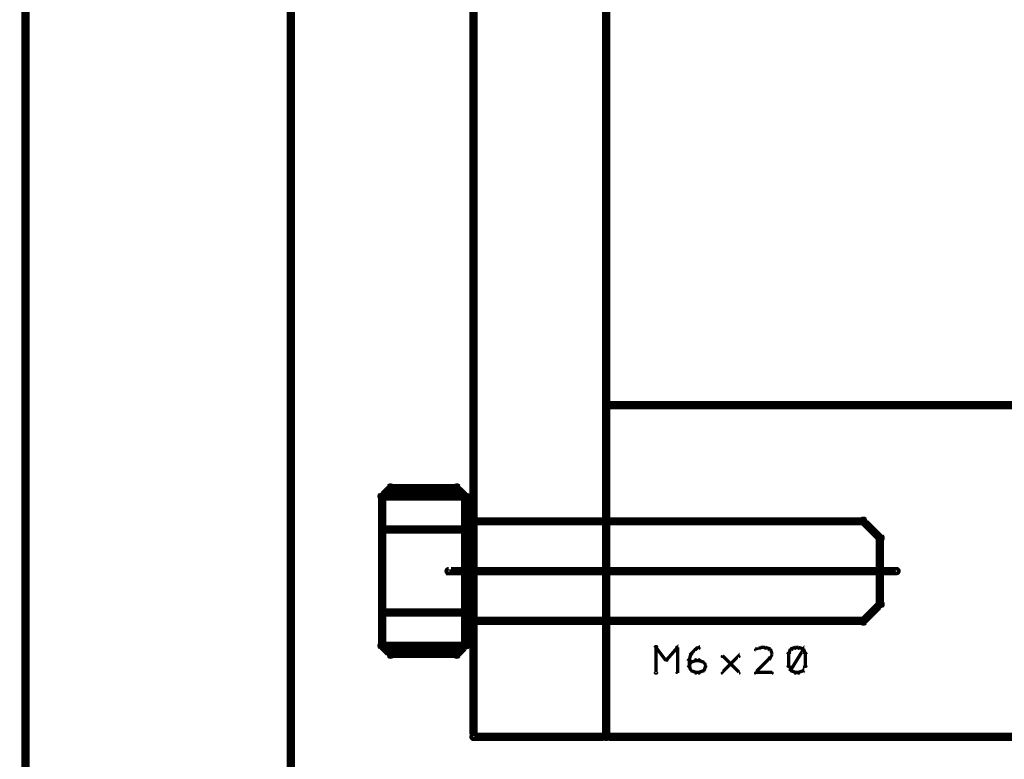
# Model space of a CAD drawing. Extents: x 26 to 524, y 33 to 520.
# Tile 71 of 95: x 395 to 454, y 232 to 277. Entities that reach past the tile are written whole.
import ezdxf

# ---------------------------------------------------------------- set-up
doc = ezdxf.new("R2010")
doc.units = 0
for name, color, linetype in [('BOTTOM', 22, 'CONTINUOUS'), ('DRAWING', 1, 'CONTINUOUS'), ('OUTLINES', 5, 'CONTINUOUS')]:
    doc.layers.add(name, color=color, linetype=linetype)

msp = doc.modelspace()

# ---------------------------------------------------------------- linework, layer by layer
at = {"layer": 'BOTTOM', "color": 251}
msp.add_lwpolyline([(395.5, 402.5, 0.5, 0.5, 0), (395.5, 202.5, 0.5, 0.5, 0), (395.5, 202.5, 0, 0, 0), (395.5, 202.5, 0.3, 0.3, 0), (395.4, 202.5, 0.3, 0.3, 1), (395.6, 202.5, 0, 0, 0), (395.5, 202.6, 0.3, 0.3, 1), (395.5, 202.4, 0, 0, 0), (395.5, 202.5, 0, 0, 0), (395.5, 202.5, 0.5, 0.5, 0), (411.5, 202.5, 0, 0, 0), (411.5, 202.5, 0.3, 0.3, 0), (411.5, 202.4, 0.3, 0.3, 1), (411.5, 202.6, 0, 0, 0), (411.4, 202.5, 0.3, 0.3, 1), (411.6, 202.5, 0, 0, 0), (411.5, 202.5, 0, 0, 0), (411.5, 202.5, 0.5, 0.5, 0), (411.5, 402.5, 0, 0, 0)], format="xyseb", dxfattribs=at)
at = {"layer": 'DRAWING', "color": 2}
for points in [[(422.5, 363.5, 0.5, 0.5, 0), (422.5, 233.5, 0.5, 0.5, 0), (422.5, 233.5, 0, 0, 0), (422.5, 233.5, 0.3, 0.3, 0), (422.4, 233.5, 0.3, 0.3, 1), (422.6, 233.5, 0, 0, 0), (422.5, 233.6, 0.3, 0.3, 1), (422.5, 233.4, 0, 0, 0), (422.5, 233.5, 0, 0, 0), (422.5, 233.5, 0.5, 0.5, 0), (430.5, 233.5, 0, 0, 0), (430.5, 233.5, 0.3, 0.3, 0), (430.5, 233.4, 0.3, 0.3, 1), (430.5, 233.6, 0, 0, 0), (430.4, 233.5, 0.3, 0.3, 1), (430.6, 233.5, 0, 0, 0), (430.5, 233.5, 0, 0, 0), (430.5, 233.5, 0.5, 0.5, 0), (430.5, 363.5, 0, 0, 0)], [(448, 243.4, 0.3, 0.3, 1), (448, 243.6, 0, 0, 0), (448, 243.5, 0, 0, 0), (448, 243.5, 0.5, 0.5, 0), (421, 243.5, 0.5, 0.5, 0), (421, 243.5, 0, 0, 0), (421, 243.5, 0.3, 0.3, 0), (421, 243.6, 0.3, 0.3, 1), (421, 243.4, 0, 0, 0)]]:
    msp.add_lwpolyline(points, format="xyseb", dxfattribs=at)
at = {"layer": 'OUTLINES', "color": 11}
for points in [[(510.5, 233.5, 0.5, 0.5, 0), (430.5, 233.5, 0.5, 0.5, 0), (430.5, 233.5, 0, 0, 0), (430.5, 233.5, 0.3, 0.3, 0), (430.5, 233.4, 0.3, 0.3, -1), (430.5, 233.6, 0, 0, 0), (430.6, 233.5, 0.3, 0.3, -1), (430.4, 233.5, 0, 0, 0), (430.5, 233.5, 0, 0, 0), (430.5, 233.5, 0.5, 0.5, 0), (430.5, 253.5, 0, 0, 0), (430.5, 253.5, 0.3, 0.3, 0), (430.4, 253.5, 0.3, 0.3, -1), (430.6, 253.5, 0, 0, 0), (430.5, 253.4, 0.3, 0.3, -1), (430.5, 253.6, 0, 0, 0), (430.5, 253.5, 0, 0, 0), (430.5, 253.5, 0.5, 0.5, 0), (510.5, 253.5, 0, 0, 0)], [(433.4, 237.4, 0.1, 0.1, 1), (433.6, 237.4, 0, 0, 0), (433.5, 237.4, 0, 0, 0), (433.5, 237.4, 0.2, 0.2, 0), (433.5, 238.9, 0.2, 0.2, 0), (433.5, 238.9, 0, 0, 0), (433.5, 238.9, 0.1, 0.1, 0), (433.6, 238.9, 0.1, 0.1, 1), (433.4, 238.9, 0, 0, 0)], [(433.5, 238.9, 0.1, 0.1, 1), (433.5, 238.8, 0, 0, 0), (433.5, 238.9, 0, 0, 0), (433.5, 238.9, 0.2, 0.2, 0), (434.1, 238.1, 0.2, 0.2, 0), (434.1, 238.1, 0, 0, 0), (434.1, 238.1, 0.1, 0.1, 0), (434.1, 238.1, 0.1, 0.1, 1), (434.2, 238.2, 0, 0, 0)], [(434.1, 238.2, 0.1, 0.1, 1), (434.2, 238.1, 0, 0, 0), (434.1, 238.1, 0, 0, 0), (434.1, 238.1, 0.2, 0.2, 0), (434.8, 238.9, 0.2, 0.2, 0), (434.8, 238.9, 0, 0, 0), (434.8, 238.9, 0.1, 0.1, 0), (434.8, 238.8, 0.1, 0.1, 1), (434.7, 238.9, 0, 0, 0)], [(434.8, 238.9, 0.1, 0.1, 1), (434.7, 238.9, 0, 0, 0), (434.8, 238.9, 0, 0, 0), (434.8, 238.9, 0.2, 0.2, 0), (434.8, 237.4, 0.2, 0.2, 0), (434.8, 237.4, 0, 0, 0), (434.8, 237.4, 0.1, 0.1, 0), (434.7, 237.4, 0.1, 0.1, 1), (434.8, 237.4, 0, 0, 0)], [(435.5, 238.1, 0.1, 0.1, 1), (435.5, 238.1, 0, 0, 0), (435.5, 238.1, 0, 0, 0), (435.5, 238.1, 0.2, 0.2, 0), (435.6, 238.5, 0.2, 0.2, 0), (435.6, 238.5, 0, 0, 0), (435.6, 238.5, 0.1, 0.1, 0), (435.7, 238.5, 0.1, 0.1, 1), (435.6, 238.5, 0, 0, 0)], [(435.6, 238.5, 0.1, 0.1, 1), (435.7, 238.5, 0, 0, 0), (435.6, 238.5, 0, 0, 0), (435.6, 238.5, 0.2, 0.2, 0), (435.9, 238.8, 0.2, 0.2, 0), (435.9, 238.8, 0, 0, 0), (435.9, 238.8, 0.1, 0.1, 0), (435.9, 238.7, 0.1, 0.1, 1), (435.8, 238.8, 0, 0, 0)], [(435.9, 238.8, 0.1, 0.1, 1), (435.9, 238.7, 0, 0, 0), (435.9, 238.8, 0, 0, 0), (435.9, 238.8, 0.2, 0.2, 0), (436.1, 238.9, 0.2, 0.2, 0), (436.1, 238.9, 0, 0, 0), (436.1, 238.9, 0.1, 0.1, 0), (436.1, 238.8, 0.1, 0.1, 1), (436.1, 238.9, 0, 0, 0)], [(437.5, 237.4, 0.1, 0.1, 1), (437.5, 237.3, 0, 0, 0), (437.5, 237.4, 0, 0, 0), (437.5, 237.4, 0.2, 0.2, 0), (438.5, 238.4, 0.2, 0.2, 0), (438.5, 238.4, 0, 0, 0), (438.5, 238.4, 0.1, 0.1, 0), (438.5, 238.3, 0.1, 0.1, 1), (438.5, 238.4, 0, 0, 0)], [(439.8, 238.8, 0.1, 0.1, 1), (439.7, 238.9, 0, 0, 0), (439.8, 238.9, 0, 0, 0), (439.8, 238.9, 0.2, 0.2, 0), (439.5, 238.8, 0.2, 0.2, 0), (439.5, 238.8, 0, 0, 0), (439.5, 238.8, 0.1, 0.1, 0), (439.5, 238.8, 0.1, 0.1, 1), (439.5, 238.7, 0, 0, 0)], [(440.1, 238.8, 0.1, 0.1, 1), (440.1, 238.9, 0, 0, 0), (440.1, 238.9, 0, 0, 0), (440.1, 238.9, 0.2, 0.2, 0), (439.8, 238.9, 0.2, 0.2, 0), (439.8, 238.9, 0, 0, 0), (439.8, 238.9, 0.1, 0.1, 0), (439.8, 238.9, 0.1, 0.1, 1), (439.8, 238.8, 0, 0, 0)], [(440.4, 238.7, 0.1, 0.1, 1), (440.4, 238.8, 0, 0, 0), (440.4, 238.8, 0, 0, 0), (440.4, 238.8, 0.2, 0.2, 0), (440.1, 238.9, 0.2, 0.2, 0), (440.1, 238.9, 0, 0, 0), (440.1, 238.9, 0.1, 0.1, 0), (440.1, 238.9, 0.1, 0.1, 1), (440.1, 238.8, 0, 0, 0)], [(440.5, 238.5, 0.1, 0.1, 1), (440.5, 238.5, 0, 0, 0), (440.5, 238.5, 0, 0, 0), (440.5, 238.5, 0.2, 0.2, 0), (440.4, 238.8, 0.2, 0.2, 0), (440.4, 238.8, 0, 0, 0), (440.4, 238.8, 0.1, 0.1, 0), (440.4, 238.8, 0.1, 0.1, 1), (440.3, 238.7, 0, 0, 0)], [(440.3, 238.3, 0.1, 0.1, 1), (440.4, 238.2, 0, 0, 0), (440.4, 238.3, 0, 0, 0), (440.4, 238.3, 0.2, 0.2, 0), (440.5, 238.5, 0.2, 0.2, 0), (440.5, 238.5, 0, 0, 0), (440.5, 238.5, 0.1, 0.1, 0), (440.5, 238.5, 0.1, 0.1, 1), (440.5, 238.5, 0, 0, 0)], [(441.6, 238.5, 0.1, 0.1, 1), (441.4, 238.5, 0, 0, 0), (441.5, 238.5, 0, 0, 0), (441.5, 238.5, 0.2, 0.2, 0), (441.5, 237.8, 0.2, 0.2, 0), (441.5, 237.8, 0, 0, 0), (441.5, 237.8, 0.1, 0.1, 0), (441.4, 237.8, 0.1, 0.1, 1), (441.6, 237.8, 0, 0, 0)], [(441.7, 238.7, 0.1, 0.1, 1), (441.6, 238.8, 0, 0, 0), (441.6, 238.8, 0, 0, 0), (441.6, 238.8, 0.2, 0.2, 0), (441.5, 238.5, 0.2, 0.2, 0), (441.5, 238.5, 0, 0, 0), (441.5, 238.5, 0.1, 0.1, 0), (441.5, 238.5, 0.1, 0.1, 1), (441.5, 238.5, 0, 0, 0)], [(441.9, 238.8, 0.1, 0.1, 1), (441.9, 238.9, 0, 0, 0), (441.9, 238.9, 0, 0, 0), (441.9, 238.9, 0.2, 0.2, 0), (441.6, 238.8, 0.2, 0.2, 0), (441.6, 238.8, 0, 0, 0), (441.6, 238.8, 0.1, 0.1, 0), (441.6, 238.8, 0.1, 0.1, 1), (441.6, 238.7, 0, 0, 0)], [(441.6, 237.5, 0.1, 0.1, 1), (441.7, 237.5, 0, 0, 0), (441.6, 237.5, 0, 0, 0), (441.6, 237.5, 0.2, 0.2, 0), (442.4, 238.8, 0.2, 0.2, 0), (442.4, 238.8, 0, 0, 0), (442.4, 238.8, 0.1, 0.1, 0), (442.4, 238.7, 0.1, 0.1, 1), (442.3, 238.8, 0, 0, 0)], [(442.1, 238.8, 0.1, 0.1, 1), (442.1, 238.9, 0, 0, 0), (442.1, 238.9, 0, 0, 0), (442.1, 238.9, 0.2, 0.2, 0), (441.9, 238.9, 0.2, 0.2, 0), (441.9, 238.9, 0, 0, 0), (441.9, 238.9, 0.1, 0.1, 0), (441.9, 238.9, 0.1, 0.1, 1), (441.9, 238.8, 0, 0, 0)], [(442.4, 238.7, 0.1, 0.1, 1), (442.4, 238.8, 0, 0, 0), (442.4, 238.8, 0, 0, 0), (442.4, 238.8, 0.2, 0.2, 0), (442.1, 238.9, 0.2, 0.2, 0), (442.1, 238.9, 0, 0, 0), (442.1, 238.9, 0.1, 0.1, 0), (442.1, 238.9, 0.1, 0.1, 1), (442.1, 238.8, 0, 0, 0)], [(442.5, 238.5, 0.1, 0.1, 1), (442.5, 238.5, 0, 0, 0), (442.5, 238.5, 0, 0, 0), (442.5, 238.5, 0.2, 0.2, 0), (442.4, 238.8, 0.2, 0.2, 0), (442.4, 238.8, 0, 0, 0), (442.4, 238.8, 0.1, 0.1, 0), (442.4, 238.8, 0.1, 0.1, 1), (442.3, 238.7, 0, 0, 0)], [(442.4, 237.8, 0.1, 0.1, 1), (442.6, 237.8, 0, 0, 0), (442.5, 237.8, 0, 0, 0), (442.5, 237.8, 0.2, 0.2, 0), (442.5, 238.5, 0.2, 0.2, 0), (442.5, 238.5, 0, 0, 0), (442.5, 238.5, 0.1, 0.1, 0), (442.6, 238.5, 0.1, 0.1, 1), (442.4, 238.5, 0, 0, 0)], [(435.4, 237.8, 0.1, 0.1, 1), (435.6, 237.8, 0, 0, 0), (435.5, 237.8, 0, 0, 0), (435.5, 237.8, 0.2, 0.2, 0), (435.5, 238.1, 0.2, 0.2, 0), (435.5, 238.1, 0, 0, 0), (435.5, 238.1, 0.1, 0.1, 0), (435.6, 238.1, 0.1, 0.1, 1), (435.4, 238.1, 0, 0, 0)], [(435.5, 237.8, 0.1, 0.1, 1), (435.5, 237.7, 0, 0, 0), (435.5, 237.8, 0, 0, 0), (435.5, 237.8, 0.2, 0.2, 0), (435.6, 238, 0.2, 0.2, 0), (435.6, 238, 0, 0, 0), (435.6, 238, 0.1, 0.1, 0), (435.7, 238, 0.1, 0.1, 1), (435.6, 238, 0, 0, 0)], [(435.6, 238, 0.1, 0.1, 1), (435.6, 238, 0, 0, 0), (435.6, 238, 0, 0, 0), (435.6, 238, 0.2, 0.2, 0), (435.9, 238.1, 0.2, 0.2, 0), (435.9, 238.1, 0, 0, 0), (435.9, 238.1, 0.1, 0.1, 0), (435.9, 238.1, 0.1, 0.1, 1), (435.9, 238.2, 0, 0, 0)], [(435.9, 238.2, 0.1, 0.1, 1), (435.9, 238.1, 0, 0, 0), (435.9, 238.1, 0, 0, 0), (435.9, 238.1, 0.2, 0.2, 0), (436.1, 238.1, 0.2, 0.2, 0), (436.1, 238.1, 0, 0, 0), (436.1, 238.1, 0.1, 0.1, 0), (436.1, 238.1, 0.1, 0.1, 1), (436.1, 238.2, 0, 0, 0)], [(436.1, 238.2, 0.1, 0.1, 1), (436.1, 238.1, 0, 0, 0), (436.1, 238.1, 0, 0, 0), (436.1, 238.1, 0.2, 0.2, 0), (436.4, 238, 0.2, 0.2, 0), (436.4, 238, 0, 0, 0), (436.4, 238, 0.1, 0.1, 0), (436.4, 238, 0.1, 0.1, 1), (436.4, 238, 0, 0, 0)], [(436.4, 238, 0.1, 0.1, 1), (436.3, 238, 0, 0, 0), (436.4, 238, 0, 0, 0), (436.4, 238, 0.2, 0.2, 0), (436.5, 237.8, 0.2, 0.2, 0), (436.5, 237.8, 0, 0, 0), (436.5, 237.8, 0.1, 0.1, 0), (436.5, 237.7, 0.1, 0.1, 1), (436.5, 237.8, 0, 0, 0)], [(438.5, 237.3, 0.1, 0.1, 1), (438.5, 237.4, 0, 0, 0), (438.5, 237.4, 0, 0, 0), (438.5, 237.4, 0.2, 0.2, 0), (437.5, 238.4, 0.2, 0.2, 0), (437.5, 238.4, 0, 0, 0), (437.5, 238.4, 0.1, 0.1, 0), (437.5, 238.4, 0.1, 0.1, 1), (437.5, 238.3, 0, 0, 0)], [(439.5, 237.4, 0.1, 0.1, 1), (439.5, 237.3, 0, 0, 0), (439.5, 237.4, 0, 0, 0), (439.5, 237.4, 0.2, 0.2, 0), (440.4, 238.3, 0.2, 0.2, 0), (440.4, 238.3, 0, 0, 0), (440.4, 238.3, 0.1, 0.1, 0), (440.4, 238.2, 0.1, 0.1, 1), (440.3, 238.3, 0, 0, 0)], [(441.5, 237.8, 0.1, 0.1, 1), (441.5, 237.7, 0, 0, 0), (441.5, 237.8, 0, 0, 0), (441.5, 237.8, 0.2, 0.2, 0), (441.6, 237.5, 0.2, 0.2, 0), (441.6, 237.5, 0, 0, 0), (441.6, 237.5, 0.1, 0.1, 0), (441.6, 237.5, 0.1, 0.1, 1), (441.7, 237.5, 0, 0, 0)], [(442.3, 237.5, 0.1, 0.1, 1), (442.4, 237.5, 0, 0, 0), (442.4, 237.5, 0, 0, 0), (442.4, 237.5, 0.2, 0.2, 0), (442.5, 237.8, 0.2, 0.2, 0), (442.5, 237.8, 0, 0, 0), (442.5, 237.8, 0.1, 0.1, 0), (442.5, 237.7, 0.1, 0.1, 1), (442.5, 237.8, 0, 0, 0)], [(435.6, 237.5, 0.1, 0.1, 1), (435.7, 237.5, 0, 0, 0), (435.6, 237.5, 0, 0, 0), (435.6, 237.5, 0.2, 0.2, 0), (435.5, 237.8, 0.2, 0.2, 0), (435.5, 237.8, 0, 0, 0), (435.5, 237.8, 0.1, 0.1, 0), (435.5, 237.8, 0.1, 0.1, 1), (435.5, 237.7, 0, 0, 0)], [(435.9, 237.3, 0.1, 0.1, 1), (435.9, 237.4, 0, 0, 0), (435.9, 237.4, 0, 0, 0), (435.9, 237.4, 0.2, 0.2, 0), (435.6, 237.5, 0.2, 0.2, 0), (435.6, 237.5, 0, 0, 0), (435.6, 237.5, 0.1, 0.1, 0), (435.6, 237.5, 0.1, 0.1, 1), (435.6, 237.5, 0, 0, 0)], [(436.1, 237.3, 0.1, 0.1, 1), (436.1, 237.4, 0, 0, 0), (436.1, 237.4, 0, 0, 0), (436.1, 237.4, 0.2, 0.2, 0), (435.9, 237.4, 0.2, 0.2, 0), (435.9, 237.4, 0, 0, 0), (435.9, 237.4, 0.1, 0.1, 0), (435.9, 237.4, 0.1, 0.1, 1), (435.9, 237.3, 0, 0, 0)], [(436.4, 237.5, 0.1, 0.1, 1), (436.4, 237.5, 0, 0, 0), (436.4, 237.5, 0, 0, 0), (436.4, 237.5, 0.2, 0.2, 0), (436.1, 237.4, 0.2, 0.2, 0), (436.1, 237.4, 0, 0, 0), (436.1, 237.4, 0.1, 0.1, 0), (436.1, 237.4, 0.1, 0.1, 1), (436.1, 237.3, 0, 0, 0)], [(436.5, 237.7, 0.1, 0.1, 1), (436.5, 237.8, 0, 0, 0), (436.5, 237.8, 0, 0, 0), (436.5, 237.8, 0.2, 0.2, 0), (436.4, 237.5, 0.2, 0.2, 0), (436.4, 237.5, 0, 0, 0), (436.4, 237.5, 0.1, 0.1, 0), (436.3, 237.5, 0.1, 0.1, 1), (436.4, 237.5, 0, 0, 0)], [(440.5, 237.3, 0.1, 0.1, 1), (440.5, 237.4, 0, 0, 0), (440.5, 237.4, 0, 0, 0), (440.5, 237.4, 0.2, 0.2, 0), (439.5, 237.4, 0.2, 0.2, 0), (439.5, 237.4, 0, 0, 0), (439.5, 237.4, 0.1, 0.1, 0), (439.5, 237.4, 0.1, 0.1, 1), (439.5, 237.3, 0, 0, 0)], [(441.6, 237.5, 0.1, 0.1, 1), (441.6, 237.5, 0, 0, 0), (441.6, 237.5, 0, 0, 0), (441.6, 237.5, 0.2, 0.2, 0), (441.9, 237.4, 0.2, 0.2, 0), (441.9, 237.4, 0, 0, 0), (441.9, 237.4, 0.1, 0.1, 0), (441.9, 237.3, 0.1, 0.1, 1), (441.9, 237.4, 0, 0, 0)], [(441.9, 237.4, 0.1, 0.1, 1), (441.9, 237.3, 0, 0, 0), (441.9, 237.4, 0, 0, 0), (441.9, 237.4, 0.2, 0.2, 0), (442.1, 237.4, 0.2, 0.2, 0), (442.1, 237.4, 0, 0, 0), (442.1, 237.4, 0.1, 0.1, 0), (442.1, 237.3, 0.1, 0.1, 1), (442.1, 237.4, 0, 0, 0)], [(442.1, 237.4, 0.1, 0.1, 1), (442.1, 237.3, 0, 0, 0), (442.1, 237.4, 0, 0, 0), (442.1, 237.4, 0.2, 0.2, 0), (442.4, 237.5, 0.2, 0.2, 0), (442.4, 237.5, 0, 0, 0), (442.4, 237.5, 0.1, 0.1, 0), (442.4, 237.5, 0.1, 0.1, 1), (442.4, 237.5, 0, 0, 0)]]:
    msp.add_lwpolyline(points, format="xyseb", dxfattribs=at)
for points in [[(421.5, 248.4, 0.3, 0.3, 1), (421.5, 248.6, 0, 0, 0), (421.5, 248.5, 0, 0, 0), (421.5, 248.5, 0.5, 0.5, 0), (417.5, 248.5, 0, 0, 0), (417.5, 248.5, 0.3, 0.3, 0), (417.5, 248.6, 0.3, 0.3, 1), (417.5, 248.4, 0, 0, 0), (417.6, 248.4, 0.3, 0.3, 1), (417.4, 248.6, 0, 0, 0), (417.5, 248.5, 0, 0, 0), (417.5, 248.5, 0.5, 0.5, 0), (417, 248, 0, 0, 0), (417, 248, 0.3, 0.3, 0), (416.9, 248.1, 0.3, 0.3, 1), (417.1, 247.9, 0, 0, 0), (417.1, 248, 0.3, 0.3, 1), (416.9, 248, 0, 0, 0), (417, 248, 0, 0, 0), (417, 248, 0.5, 0.5, 0), (417, 239, 0, 0, 0), (417, 239, 0.3, 0.3, 0), (416.9, 239, 0.3, 0.3, 1), (417.1, 239, 0, 0, 0), (417.1, 239.1, 0.3, 0.3, 1), (416.9, 238.9, 0, 0, 0), (417, 239, 0, 0, 0), (417, 239, 0.5, 0.5, 0), (417.5, 238.5, 0, 0, 0), (417.5, 238.5, 0.3, 0.3, 0), (417.4, 238.4, 0.3, 0.3, 1), (417.6, 238.6, 0, 0, 0), (417.5, 238.6, 0.3, 0.3, 1), (417.5, 238.4, 0, 0, 0), (417.5, 238.5, 0, 0, 0), (417.5, 238.5, 0.5, 0.5, 0), (421.5, 238.5, 0, 0, 0), (421.5, 238.5, 0.3, 0.3, 0), (421.5, 238.4, 0.3, 0.3, 1), (421.5, 238.6, 0, 0, 0), (421.4, 238.6, 0.3, 0.3, 1), (421.6, 238.4, 0, 0, 0), (421.5, 238.5, 0, 0, 0), (421.5, 238.5, 0.5, 0.5, 0), (422, 239, 0, 0, 0), (422, 239, 0.3, 0.3, 0), (422.1, 238.9, 0.3, 0.3, 1), (421.9, 239.1, 0, 0, 0), (421.9, 239, 0.3, 0.3, 1), (422.1, 239, 0, 0, 0), (422, 239, 0, 0, 0), (422, 239, 0.5, 0.5, 0), (422, 248, 0, 0, 0), (422, 248, 0.3, 0.3, 0), (422.1, 248, 0.3, 0.3, 1), (421.9, 248, 0, 0, 0), (421.9, 247.9, 0.3, 0.3, 1), (422.1, 248.1, 0, 0, 0), (422, 248, 0, 0, 0), (422, 248, 0.5, 0.5, 0), (421.5, 248.5, 0.5, 0.5, 0), (421.5, 248.5, 0, 0, 0), (421.5, 248.5, 0.3, 0.3, 0), (421.6, 248.6, 0.3, 0.3, 1), (421.4, 248.4, 0, 0, 0)], [(422, 247.9, 0.3, 0.3, 1), (422, 248.1, 0, 0, 0), (422, 248, 0, 0, 0), (422, 248, 0.5, 0.5, 0), (417, 248, 0, 0, 0), (417, 248, 0.3, 0.3, 0), (417, 248.1, 0.3, 0.3, 1), (417, 247.9, 0, 0, 0), (417.1, 248, 0.3, 0.3, 1), (416.9, 248, 0, 0, 0), (417, 248, 0, 0, 0), (417, 248, 0.5, 0.5, 0), (417, 246, 0, 0, 0), (417, 246, 0.3, 0.3, 0), (416.9, 246, 0.3, 0.3, 1), (417.1, 246, 0, 0, 0), (417, 246.1, 0.3, 0.3, 1), (417, 245.9, 0, 0, 0), (417, 246, 0, 0, 0), (417, 246, 0.5, 0.5, 0), (422, 246, 0, 0, 0), (422, 246, 0.3, 0.3, 0), (422, 245.9, 0.3, 0.3, 1), (422, 246.1, 0, 0, 0), (421.9, 246, 0.3, 0.3, 1), (422.1, 246, 0, 0, 0), (422, 246, 0, 0, 0), (422, 246, 0.5, 0.5, 0), (422, 248, 0.5, 0.5, 0), (422, 248, 0, 0, 0), (422, 248, 0.3, 0.3, 0), (422.1, 248, 0.3, 0.3, 1), (421.9, 248, 0, 0, 0)], [(422, 240.6, 0.3, 0.3, 1), (422, 240.4, 0, 0, 0), (422, 240.5, 0, 0, 0), (422, 240.5, 0.5, 0.5, 0), (446, 240.5, 0, 0, 0), (446, 240.5, 0.3, 0.3, 0), (446, 240.4, 0.3, 0.3, 1), (446, 240.6, 0, 0, 0), (445.9, 240.6, 0.3, 0.3, 1), (446.1, 240.4, 0, 0, 0), (446, 240.5, 0, 0, 0), (446, 240.5, 0.5, 0.5, 0), (447, 241.5, 0, 0, 0), (447, 241.5, 0.3, 0.3, 0), (447.1, 241.4, 0.3, 0.3, 1), (446.9, 241.6, 0, 0, 0), (446.9, 241.5, 0.3, 0.3, 1), (447.1, 241.5, 0, 0, 0), (447, 241.5, 0, 0, 0), (447, 241.5, 0.5, 0.5, 0), (447, 245.5, 0, 0, 0), (447, 245.5, 0.3, 0.3, 0), (447.1, 245.5, 0.3, 0.3, 1), (446.9, 245.5, 0, 0, 0), (446.9, 245.4, 0.3, 0.3, 1), (447.1, 245.6, 0, 0, 0), (447, 245.5, 0, 0, 0), (447, 245.5, 0.5, 0.5, 0), (446, 246.5, 0, 0, 0), (446, 246.5, 0.3, 0.3, 0), (446.1, 246.6, 0.3, 0.3, 1), (445.9, 246.4, 0, 0, 0), (446, 246.4, 0.3, 0.3, 1), (446, 246.6, 0, 0, 0), (446, 246.5, 0, 0, 0), (446, 246.5, 0.5, 0.5, 0), (422, 246.5, 0, 0, 0), (422, 246.5, 0.3, 0.3, 0), (422, 246.6, 0.3, 0.3, 1), (422, 246.4, 0, 0, 0), (422.1, 246.5, 0.3, 0.3, 1), (421.9, 246.5, 0, 0, 0), (422, 246.5, 0, 0, 0), (422, 246.5, 0.5, 0.5, 0), (422, 240.5, 0.5, 0.5, 0), (422, 240.5, 0, 0, 0), (422, 240.5, 0.3, 0.3, 0), (421.9, 240.5, 0.3, 0.3, 1), (422.1, 240.5, 0, 0, 0)], [(422, 240.9, 0.3, 0.3, 1), (422, 241.1, 0, 0, 0), (422, 241, 0, 0, 0), (422, 241, 0.5, 0.5, 0), (417, 241, 0, 0, 0), (417, 241, 0.3, 0.3, 0), (417, 241.1, 0.3, 0.3, 1), (417, 240.9, 0, 0, 0), (417.1, 241, 0.3, 0.3, 1), (416.9, 241, 0, 0, 0), (417, 241, 0, 0, 0), (417, 241, 0.5, 0.5, 0), (417, 239, 0, 0, 0), (417, 239, 0.3, 0.3, 0), (416.9, 239, 0.3, 0.3, 1), (417.1, 239, 0, 0, 0), (417, 239.1, 0.3, 0.3, 1), (417, 238.9, 0, 0, 0), (417, 239, 0, 0, 0), (417, 239, 0.5, 0.5, 0), (422, 239, 0, 0, 0), (422, 239, 0.3, 0.3, 0), (422, 238.9, 0.3, 0.3, 1), (422, 239.1, 0, 0, 0), (421.9, 239, 0.3, 0.3, 1), (422.1, 239, 0, 0, 0), (422, 239, 0, 0, 0), (422, 239, 0.5, 0.5, 0), (422, 241, 0.5, 0.5, 0), (422, 241, 0, 0, 0), (422, 241, 0.3, 0.3, 0), (422.1, 241, 0.3, 0.3, 1), (421.9, 241, 0, 0, 0)]]:
    msp.add_lwpolyline(points, format="xyseb", close=True, dxfattribs=at)

doc.saveas('drawing.dxf')
